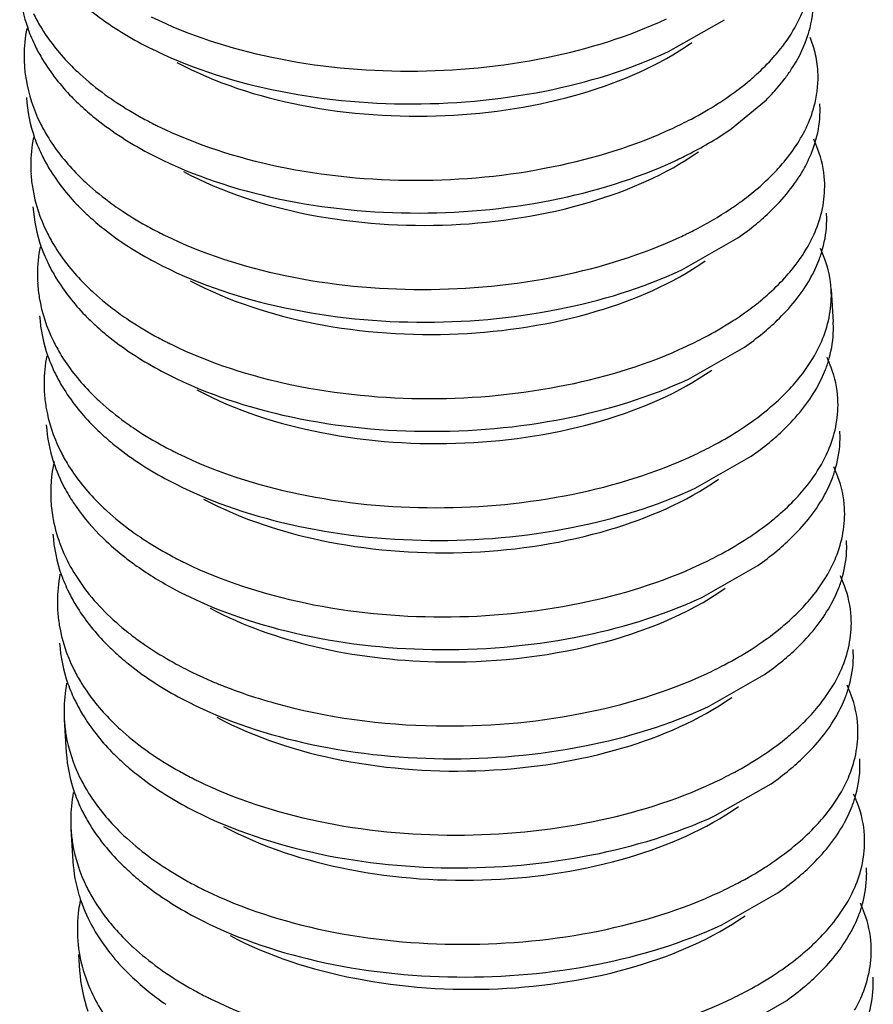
# Model space of a CAD drawing. Header units: millimetres. Extents: x -43833 to -38083, y -3638 to -2112.
# Tile 32 of 114: x -42649.91 to -42646.68, y -3230.12 to -3226.39. Entities that reach past the tile are written whole.
import ezdxf

# ---------------------------------------------------------------- set-up
doc = ezdxf.new("R2010")
doc.units = ezdxf.units.MM
doc.layers.add('02___PRT_ALL_AXES', color=7, linetype='Continuous')

msp = doc.modelspace()

# ---------------------------------------------------------------- linework, layer by layer
at = {"color": 7, "linetype": 'Continuous'}
for p, q in [((-42647.454, -3226.5087), (-42647.2417, -3226.3877)), ((-42647.2165, -3226.8012), (-42647.0832, -3226.6908)), ((-42647.4035, -3227.3357), (-42647.1913, -3227.2147)), ((-42647.3783, -3227.7491), (-42647.166, -3227.6281)), ((-42647.3531, -3228.1626), (-42647.1408, -3228.0416)), ((-42647.3278, -3228.5761), (-42647.1156, -3228.4551)), ((-42647.3026, -3228.9895), (-42647.0904, -3228.8685)), ((-42647.2774, -3229.403), (-42647.0651, -3229.282)), ((-42647.2522, -3229.8165), (-42647.0399, -3229.6955)), ((-42647.2269, -3230.2299), (-42647.0147, -3230.1089))]:
    msp.add_line(p, q, dxfattribs=at)
for centre, radius, start, end in [((-42649.3329, -3226.526), 0.5631, 169.2098, 179.8921), ((-42649.3027, -3226.2173), 0.6138, 199.5322, 206.267), ((-42647.3133, -3226.6132), 0.4268, 13.6713, 21.761), ((-42647.2909, -3226.6074), 0.4038, 3.5163, 13.622), ((-42649.3507, -3226.5253), 0.5453, 179.9664, 183.5039), ((-42649.0506, -3225.9019), 0.9382, 224.0385, 227.5747), ((-42649.0418, -3226.0246), 0.94, 224.2107, 227.5724), ((-42647.278, -3226.7311), 0.3984, 359.3671, 3.5053), ((-42648.7379, -3225.4607), 1.4807, 240.8793, 243.2595), ((-42648.7086, -3225.4031), 1.5452, 243.2477, 243.8842), ((-42648.1136, -3225.3438), 1.6043, 294.9713, 296.2868), ((-42649.3077, -3226.9395), 0.5631, 169.2098, 179.8921), ((-42649.2774, -3226.6308), 0.6138, 199.5322, 206.267), ((-42649.3254, -3226.9388), 0.5453, 179.9664, 183.5039), ((-42649.0254, -3226.3154), 0.9382, 224.0385, 227.5747), ((-42649.0166, -3226.4381), 0.94, 224.2107, 227.5724), ((-42647.8741, -3226.1252), 1.1781, 303.8154, 305.915), ((-42647.2528, -3227.1445), 0.3984, 359.3671, 3.5053), ((-42648.7127, -3225.8741), 1.4807, 240.8793, 243.2595), ((-42647.8151, -3226.3198), 1.0908, 304.8814, 309.4373), ((-42648.6833, -3225.8166), 1.5452, 243.2477, 243.8842), ((-42649.2824, -3227.353), 0.5631, 169.2098, 179.8921), ((-42649.2522, -3227.0442), 0.6138, 199.5322, 206.267), ((-42647.3208, -3227.1311), 0.468, 338.8921, 344.5079), ((-42649.3002, -3227.3522), 0.5453, 179.9664, 183.5039), ((-42649.0002, -3226.7288), 0.9382, 224.0385, 227.5747), ((-42648.9913, -3226.8515), 0.94, 224.2107, 227.5724), ((-42647.2276, -3227.558), 0.3984, 359.3671, 3.5053), ((-42648.6874, -3226.2876), 1.4807, 240.8793, 243.2595), ((-42647.7899, -3226.7333), 1.0908, 304.8814, 309.4373), ((-42648.6581, -3226.2301), 1.5452, 243.2477, 243.8842), ((-42648.0632, -3226.1708), 1.6043, 294.9713, 296.2868), ((-42649.2572, -3227.7664), 0.5631, 169.2098, 179.8921), ((-42649.227, -3227.4577), 0.6138, 199.5322, 206.267), ((-42647.2956, -3227.5446), 0.468, 338.8921, 344.5079), ((-42649.275, -3227.7657), 0.5453, 179.9664, 183.5039), ((-42648.975, -3227.1423), 0.9382, 224.0385, 227.5747), ((-42648.9661, -3227.265), 0.94, 224.2107, 227.5724), ((-42647.2023, -3227.9715), 0.3984, 359.3671, 3.5053), ((-42648.6622, -3226.7011), 1.4807, 240.8793, 243.2595), ((-42647.7647, -3227.1468), 1.0908, 304.8814, 309.4373), ((-42648.6329, -3226.6435), 1.5452, 243.2477, 243.8842), ((-42648.0379, -3226.5842), 1.6043, 294.9713, 296.2868), ((-42647.2704, -3227.958), 0.468, 338.8921, 344.5079), ((-42648.9497, -3227.5558), 0.9382, 224.0385, 227.5747), ((-42647.1771, -3228.3849), 0.3984, 359.3671, 3.5053), ((-42648.637, -3227.1145), 1.4807, 240.8793, 243.2595), ((-42647.7394, -3227.5602), 1.0908, 304.8814, 309.4373), ((-42648.6077, -3227.057), 1.5452, 243.2477, 243.8842), ((-42648.0127, -3226.9977), 1.6043, 294.9713, 296.2868), ((-42649.2068, -3228.5934), 0.5631, 169.2098, 179.8921), ((-42649.1765, -3228.2846), 0.6138, 199.5322, 206.267), ((-42647.2451, -3228.3715), 0.468, 338.8921, 344.5079), ((-42649.2245, -3228.5926), 0.5453, 179.9664, 183.5039), ((-42648.822, -3227.852), 1.094, 231.5176, 232.067), ((-42648.9157, -3228.0919), 0.94, 224.2107, 227.5724), ((-42648.7859, -3227.805), 1.1532, 232.0891, 235.0545), ((-42647.1519, -3228.7984), 0.3984, 359.3671, 3.5053), ((-42647.7142, -3227.9737), 1.0908, 304.8814, 309.4373), ((-42647.9875, -3227.4112), 1.6043, 294.9713, 296.2868), ((-42648.4928, -3227.2731), 1.7621, 247.244, 248.667), ((-42649.1815, -3229.0068), 0.5631, 169.2098, 179.8921), ((-42649.1513, -3228.6981), 0.6138, 199.5322, 206.267), ((-42647.2199, -3228.785), 0.468, 338.8921, 344.5079), ((-42649.1993, -3229.0061), 0.5453, 179.9664, 183.5039), ((-42648.8993, -3228.3827), 0.9382, 224.0385, 227.5747), ((-42648.8904, -3228.5054), 0.94, 224.2107, 227.5724), ((-42647.1267, -3229.2119), 0.3984, 359.3671, 3.5053), ((-42648.5865, -3227.9414), 1.4807, 240.8793, 243.2595), ((-42647.689, -3228.3872), 1.0908, 304.8814, 309.4373), ((-42648.5572, -3227.8839), 1.5452, 243.2477, 243.8842), ((-42647.9622, -3227.8246), 1.6043, 294.9713, 296.2868), ((-42649.1563, -3229.4203), 0.5631, 169.2098, 179.8921), ((-42649.1261, -3229.1116), 0.6138, 199.5322, 206.267), ((-42647.1947, -3229.1984), 0.468, 338.8921, 344.5079), ((-42649.1741, -3229.4196), 0.5453, 179.9664, 183.5039), ((-42648.8741, -3228.7962), 0.9382, 224.0385, 227.5747), ((-42649.1537, -3229.5422), 0.5582, 183.5637, 196.7479), ((-42648.8652, -3228.9189), 0.94, 224.2107, 227.5724), ((-42647.1014, -3229.6253), 0.3984, 359.3671, 3.5053), ((-42647.6638, -3228.8006), 1.0908, 304.8814, 309.4373), ((-42648.5613, -3228.3549), 1.4807, 240.8793, 243.2595), ((-42648.532, -3228.2974), 1.5452, 243.2477, 243.8842), ((-42647.937, -3228.2381), 1.6043, 294.9713, 296.2868), ((-42649.1323, -3229.536), 0.5805, 196.7236, 198.9701), ((-42649.1197, -3229.8355), 0.5746, 168.8005, 172.3888), ((-42647.1695, -3229.6119), 0.468, 338.8921, 344.5079), ((-42649.1393, -3229.833), 0.5548, 172.3828, 196.7479), ((-42648.8488, -3229.2096), 0.9382, 224.0385, 227.5747), ((-42647.0762, -3230.0388), 0.3984, 359.3671, 3.5053), ((-42647.6385, -3229.2141), 1.0908, 304.8814, 309.4373), ((-42648.7068, -3229.1761), 1.1454, 231.1013, 235.295), ((-42648.5361, -3228.7684), 1.4807, 240.8793, 243.2595), ((-42648.5068, -3228.7108), 1.5452, 243.2477, 243.8842), ((-42647.9118, -3228.6515), 1.6043, 294.9713, 296.2868)]:
    msp.add_arc(centre, radius, start, end, dxfattribs=at)
for points, start_tangent, end_tangent in [([(-42646.9755, -3226.4186), (-42646.9455, -3226.3569), (-42646.9132, -3226.1692)], (0.493389, 0.869809), (-0.061157, 0.998128)), ([(-42649.9126, -3226.2692), (-42649.8811, -3226.4225)], (0.061119, -0.99813), (0.333622, -0.942707)), ([(-42649.7012, -3226.305), (-42649.6459, -3226.352), (-42649.4505, -3226.4787)], (0.737878, -0.674935), (0.883068, -0.469245)), ([(-42646.9304, -3226.4611), (-42646.9176, -3226.4192), (-42646.9056, -3226.2933)], (0.336276, 0.941763), (-0.060785, 0.998151)), ([(-42649.8607, -3226.3649), (-42649.8338, -3226.4141), (-42649.725, -3226.5541)], (0.441966, -0.897032), (0.694832, -0.719172)), ([(-42649.414, -3226.3771), (-42648.957, -3226.5301), (-42648.4364, -3226.5826), (-42647.9166, -3226.5311), (-42647.4615, -3226.3847)], (0.897898, -0.440204), (0.90649, 0.422228)), ([(-42647.0637, -3226.5385), (-42647.0382, -3226.5092), (-42646.9755, -3226.4186)], (0.674272, 0.738483), (0.493389, 0.869809)), ([(-42649.317, -3226.5496), (-42648.8444, -3226.7116), (-42648.3009, -3226.7509), (-42647.7785, -3226.6655), (-42647.3657, -3226.4745)], (0.883016, -0.469343), (0.819205, 0.573501)), ([(-42647.0132, -3226.611), (-42646.9873, -3226.5742), (-42646.9304, -3226.4611)], (0.603352, 0.797475), (0.336276, 0.941763)), ([(-42649.8531, -3226.4889), (-42649.8259, -3226.5386), (-42649.7156, -3226.6801)], (0.441966, -0.897032), (0.697021, -0.71705)), ([(-42649.4505, -3226.4787), (-42648.9906, -3226.6451), (-42648.4582, -3226.7065), (-42647.9228, -3226.6579), (-42647.454, -3226.5087)], (0.883068, -0.469245), (0.90649, 0.422228)), ([(-42647.155, -3226.6248), (-42647.1303, -3226.6037), (-42647.0637, -3226.5385)], (0.771613, 0.636092), (0.674272, 0.738483)), ([(-42649.895, -3226.5586), (-42649.8886, -3226.6146), (-42649.8354, -3226.7784)], (0.061119, -0.99813), (0.441966, -0.897032)), ([(-42646.8986, -3226.7032), (-42646.8879, -3226.5827)], (0.231454, 0.972846), (-0.060785, 0.998151)), ([(-42649.6835, -3226.5944), (-42649.5883, -3226.6718)], (0.737878, -0.674935), (0.810027, -0.586392)), ([(-42647.2669, -3226.7057), (-42647.2372, -3226.6862), (-42647.155, -3226.6248)], (0.842895, 0.538078), (0.771613, 0.636092)), ([(-42647.0832, -3226.6908), (-42647.0642, -3226.6712), (-42647.0132, -3226.611)], (0.708872, 0.705337), (0.603352, 0.797475)), ([(-42649.8874, -3226.6827), (-42649.8559, -3226.836)], (0.061119, -0.99813), (0.333622, -0.942707)), ([(-42649.5883, -3226.6718), (-42649.5575, -3226.6933), (-42649.4585, -3226.7542)], (0.810027, -0.586392), (0.873485, -0.486851)), ([(-42649.676, -3226.7184), (-42649.6207, -3226.7655), (-42649.4253, -3226.8921)], (0.737878, -0.674935), (0.883068, -0.469245)), ([(-42647.4031, -3226.7822), (-42647.3674, -3226.764), (-42647.2669, -3226.7057)], (0.896557, 0.442929), (0.842895, 0.538078)), ([(-42646.9282, -3226.7887), (-42646.8986, -3226.7032)], (0.413856, 0.910342), (0.231454, 0.972846)), ([(-42646.8951, -3226.8426), (-42646.8796, -3226.7355)], (0.266464, 0.963845), (0.011054, 0.999939)), ([(-42649.8354, -3226.7784), (-42649.8085, -3226.8275), (-42649.6998, -3226.9675)], (0.441966, -0.897032), (0.694832, -0.719172)), ([(-42649.3888, -3226.7906), (-42648.9317, -3226.9436), (-42648.4112, -3226.9961), (-42647.8914, -3226.9445), (-42647.4363, -3226.7982)], (0.897898, -0.440204), (0.90649, 0.422228)), ([(-42647.4288, -3226.9222), (-42647.3715, -3226.8941), (-42647.2165, -3226.8012)], (0.90649, 0.422228), (0.819505, 0.573072)), ([(-42647.0656, -3226.9802), (-42647.0227, -3226.9341), (-42646.9282, -3226.7887)], (0.708872, 0.705337), (0.413856, 0.910342)), ([(-42646.9427, -3226.9561), (-42646.9278, -3226.928), (-42646.8951, -3226.8426)], (0.493389, 0.869809), (0.266464, 0.963845)), ([(-42646.8627, -3226.9961), (-42646.8876, -3226.879), (-42646.9036, -3226.8409)], (-0.061157, 0.998128), (-0.429676, 0.902983)), ([(-42649.8279, -3226.9024), (-42649.8006, -3226.9521), (-42649.6903, -3227.0935)], (0.441966, -0.897032), (0.697021, -0.71705)), ([(-42649.4253, -3226.8921), (-42648.9654, -3227.0586), (-42648.433, -3227.1199), (-42647.8976, -3227.0713), (-42647.4288, -3226.9222)], (0.883068, -0.469245), (0.90649, 0.422228)), ([(-42649.2917, -3226.9631), (-42648.8192, -3227.1251), (-42648.2758, -3227.1644), (-42647.7535, -3227.079), (-42647.3405, -3226.8879)], (0.883021, -0.469333), (0.81943, 0.57318)), ([(-42647.1222, -3227.1623), (-42647.067, -3227.1131), (-42646.9427, -3226.9561)], (0.771613, 0.636092), (0.493389, 0.869809)), ([(-42649.8698, -3226.9721), (-42649.8634, -3227.0281), (-42649.8102, -3227.1918)], (0.061119, -0.99813), (0.441966, -0.897032)), ([(-42647.183, -3227.0794), (-42647.1511, -3227.0554), (-42647.0656, -3226.9802)], (0.809766, 0.586753), (0.708872, 0.705337)), ([(-42646.9251, -3227.2456), (-42646.8951, -3227.1839), (-42646.8627, -3226.9961)], (0.493389, 0.869809), (-0.061157, 0.998128)), ([(-42649.6583, -3227.0079), (-42649.563, -3227.0852)], (0.737878, -0.674935), (0.810027, -0.586392)), ([(-42649.8622, -3227.0961), (-42649.8307, -3227.2494)], (0.061119, -0.99813), (0.333622, -0.942707)), ([(-42649.563, -3227.0852), (-42649.5323, -3227.1067), (-42649.4332, -3227.1676)], (0.810027, -0.586392), (0.873485, -0.486851)), ([(-42647.4111, -3227.2116), (-42647.3596, -3227.1865), (-42647.2184, -3227.1041)], (0.90649, 0.422228), (0.830721, 0.556689)), ([(-42649.6507, -3227.1319), (-42649.5955, -3227.179), (-42649.4, -3227.3056)], (0.737878, -0.674935), (0.883068, -0.469245)), ([(-42646.8699, -3227.2561), (-42646.8544, -3227.1489)], (0.266464, 0.963845), (0.011054, 0.999939)), ([(-42649.8102, -3227.1918), (-42649.7833, -3227.241), (-42649.6746, -3227.381)], (0.441966, -0.897032), (0.694832, -0.719172)), ([(-42649.3635, -3227.2041), (-42648.9065, -3227.357), (-42648.386, -3227.4095), (-42647.8661, -3227.358), (-42647.4111, -3227.2116)], (0.897898, -0.440204), (0.90649, 0.422228)), ([(-42647.0132, -3227.3654), (-42646.9878, -3227.3361), (-42646.9251, -3227.2456)], (0.674272, 0.738483), (0.493389, 0.869809)), ([(-42646.8375, -3227.4096), (-42646.8624, -3227.2924), (-42646.8784, -3227.2544)], (-0.061157, 0.998128), (-0.429676, 0.902983)), ([(-42649.8026, -3227.3159), (-42649.7754, -3227.3656), (-42649.6651, -3227.507)], (0.441966, -0.897032), (0.697021, -0.71705)), ([(-42649.4, -3227.3056), (-42648.9401, -3227.4721), (-42648.4078, -3227.5334), (-42647.8724, -3227.4848), (-42647.4035, -3227.3357)], (0.883068, -0.469245), (0.90649, 0.422228)), ([(-42649.2665, -3227.3766), (-42648.7939, -3227.5386), (-42648.2504, -3227.5778), (-42647.7281, -3227.4924), (-42647.3152, -3227.3014)], (0.882858, -0.469639), (0.819486, 0.573099)), ([(-42646.9175, -3227.3696), (-42646.8843, -3227.2996)], (0.493389, 0.869809), (0.35956, 0.933122)), ([(-42647.1045, -3227.4517), (-42647.0798, -3227.4307), (-42647.0132, -3227.3654)], (0.771613, 0.636092), (0.674272, 0.738483)), ([(-42647.097, -3227.5757), (-42647.0418, -3227.5266), (-42646.9175, -3227.3696)], (0.771613, 0.636092), (0.493389, 0.869809)), ([(-42649.8445, -3227.3856), (-42649.8382, -3227.4415), (-42649.785, -3227.6053)], (0.061119, -0.99813), (0.441966, -0.897032)), ([(-42649.6331, -3227.4213), (-42649.5378, -3227.4987)], (0.737878, -0.674935), (0.810027, -0.586392)), ([(-42646.8999, -3227.659), (-42646.8699, -3227.5973), (-42646.8375, -3227.4096)], (0.493389, 0.869809), (-0.061157, 0.998128)), ([(-42647.2165, -3227.5327), (-42647.1867, -3227.5131), (-42647.1045, -3227.4517)], (0.842895, 0.538078), (0.771613, 0.636092)), ([(-42649.837, -3227.5096), (-42649.8055, -3227.6629)], (0.061119, -0.99813), (0.333622, -0.942707)), ([(-42649.5378, -3227.4987), (-42649.5071, -3227.5202), (-42649.408, -3227.5811)], (0.810027, -0.586392), (0.873485, -0.486851)), ([(-42649.6255, -3227.5454), (-42649.5702, -3227.5924), (-42649.3748, -3227.7191)], (0.737878, -0.674935), (0.883068, -0.469245)), ([(-42647.3527, -3227.6092), (-42647.3169, -3227.5909), (-42647.2165, -3227.5327)], (0.896557, 0.442929), (0.842895, 0.538078)), ([(-42646.8446, -3227.6696), (-42646.8292, -3227.5624)], (0.266464, 0.963845), (0.011054, 0.999939)), ([(-42649.785, -3227.6053), (-42649.7581, -3227.6544), (-42649.6494, -3227.7944)], (0.441966, -0.897032), (0.694832, -0.719172)), ([(-42649.3383, -3227.6175), (-42648.8813, -3227.7705), (-42648.3607, -3227.823), (-42647.8409, -3227.7715), (-42647.3859, -3227.6251)], (0.897898, -0.440204), (0.90649, 0.422228)), ([(-42646.988, -3227.7789), (-42646.9626, -3227.7495), (-42646.8999, -3227.659)], (0.674272, 0.738483), (0.493389, 0.869809)), ([(-42646.8123, -3227.8231), (-42646.8371, -3227.7059), (-42646.8532, -3227.6678)], (-0.061157, 0.998128), (-0.429676, 0.902983)), ([(-42649.7774, -3227.7293), (-42649.7502, -3227.779), (-42649.6399, -3227.9205)], (0.441966, -0.897032), (0.697021, -0.71705)), ([(-42649.3748, -3227.7191), (-42648.9149, -3227.8855), (-42648.3825, -3227.9469), (-42647.8471, -3227.8983), (-42647.3783, -3227.7491)], (0.883068, -0.469245), (0.90649, 0.422228)), ([(-42649.2413, -3227.79), (-42648.7687, -3227.952), (-42648.2252, -3227.9913), (-42647.7028, -3227.9059), (-42647.29, -3227.7149)], (0.883056, -0.469268), (0.819199, 0.57351)), ([(-42646.8923, -3227.7831), (-42646.859, -3227.7131)], (0.493389, 0.869809), (0.35956, 0.933122)), ([(-42647.0793, -3227.8652), (-42647.0546, -3227.8441), (-42646.988, -3227.7789)], (0.771613, 0.636092), (0.674272, 0.738483)), ([(-42649.8193, -3227.799), (-42649.813, -3227.855), (-42649.7598, -3228.0188)], (0.061119, -0.99813), (0.441966, -0.897032)), ([(-42647.0717, -3227.9892), (-42647.0166, -3227.94), (-42646.8923, -3227.7831)], (0.771613, 0.636092), (0.493389, 0.869809)), ([(-42649.6079, -3227.8348), (-42649.5126, -3227.9121)], (0.737878, -0.674935), (0.810027, -0.586392)), ([(-42646.8746, -3228.0725), (-42646.8446, -3228.0108), (-42646.8123, -3227.8231)], (0.493389, 0.869809), (-0.061157, 0.998128)), ([(-42647.1912, -3227.9461), (-42647.1615, -3227.9266), (-42647.0793, -3227.8652)], (0.842895, 0.538078), (0.771613, 0.636092)), ([(-42649.8117, -3227.9231), (-42649.7842, -3228.0648)], (0.060724, -0.998155), (0.314199, -0.949357)), ([(-42649.5126, -3227.9121), (-42649.4819, -3227.9337), (-42649.3828, -3227.9946)], (0.810027, -0.586392), (0.873485, -0.486851)), ([(-42649.6003, -3227.9588), (-42649.545, -3228.0059), (-42649.3496, -3228.1325)], (0.737878, -0.674935), (0.883068, -0.469245)), ([(-42647.3274, -3228.0226), (-42647.2917, -3228.0044), (-42647.1912, -3227.9461)], (0.896557, 0.442929), (0.842895, 0.538078)), ([(-42646.8194, -3228.083), (-42646.804, -3227.9759)], (0.266464, 0.963845), (0.011054, 0.999939)), ([(-42649.7598, -3228.0188), (-42649.7329, -3228.0679), (-42649.6241, -3228.2079)], (0.441966, -0.897032), (0.694832, -0.719172)), ([(-42649.3131, -3228.031), (-42648.8561, -3228.184), (-42648.3355, -3228.2365), (-42647.8157, -3228.1849), (-42647.3606, -3228.0386)], (0.897898, -0.440204), (0.90649, 0.422228)), ([(-42649.7826, -3228.0617), (-42649.7941, -3228.2125)], (-0.207917, -0.978147), (0.060724, -0.998155)), ([(-42649.7842, -3228.0648), (-42649.7435, -3228.1597), (-42649.7261, -3228.1906)], (0.314199, -0.949357), (0.513889, -0.857856)), ([(-42646.9628, -3228.1924), (-42646.9373, -3228.163), (-42646.8746, -3228.0725)], (0.674272, 0.738483), (0.493389, 0.869809)), ([(-42646.787, -3228.2365), (-42646.8119, -3228.1194), (-42646.828, -3228.0813)], (-0.061157, 0.998128), (-0.429676, 0.902983)), ([(-42649.3496, -3228.1325), (-42648.8897, -3228.299), (-42648.3573, -3228.3603), (-42647.8219, -3228.3117), (-42647.3531, -3228.1626)], (0.883068, -0.469245), (0.90649, 0.422228)), ([(-42649.216, -3228.2035), (-42648.7435, -3228.3655), (-42648.2, -3228.4048), (-42647.6776, -3228.3193), (-42647.2648, -3228.1283)], (0.882988, -0.469395), (0.819414, 0.573202)), ([(-42646.8671, -3228.1965), (-42646.8338, -3228.1266)], (0.493389, 0.869809), (0.35956, 0.933122)), ([(-42649.7261, -3228.1906), (-42649.699, -3228.2324), (-42649.5969, -3228.3517)], (0.513889, -0.857856), (0.716315, -0.697777)), ([(-42649.7941, -3228.2125), (-42649.7854, -3228.2816), (-42649.7073, -3228.482)], (0.060724, -0.998155), (0.51686, -0.85607)), ([(-42647.0541, -3228.2786), (-42647.0294, -3228.2576), (-42646.9628, -3228.1924)], (0.771613, 0.636092), (0.674272, 0.738483)), ([(-42647.0465, -3228.4027), (-42646.9913, -3228.3535), (-42646.8671, -3228.1965)], (0.771613, 0.636092), (0.493389, 0.869809)), ([(-42649.5826, -3228.2483), (-42649.4874, -3228.3256)], (0.737878, -0.674935), (0.810027, -0.586392)), ([(-42646.8494, -3228.486), (-42646.8194, -3228.4243), (-42646.787, -3228.2365)], (0.493389, 0.869809), (-0.061157, 0.998128)), ([(-42647.166, -3228.3596), (-42647.1363, -3228.34), (-42647.0541, -3228.2786)], (0.842895, 0.538078), (0.771613, 0.636092)), ([(-42649.7865, -3228.3365), (-42649.755, -3228.4898)], (0.061119, -0.99813), (0.333622, -0.942707)), ([(-42649.4874, -3228.3256), (-42649.4566, -3228.3471), (-42649.3576, -3228.408)], (0.810027, -0.586392), (0.873485, -0.486851)), ([(-42649.5969, -3228.3517), (-42649.5122, -3228.4254)], (0.716315, -0.697777), (0.788724, -0.614748)), ([(-42647.3022, -3228.4361), (-42647.2665, -3228.4179), (-42647.166, -3228.3596)], (0.896557, 0.442929), (0.842895, 0.538078)), ([(-42646.7942, -3228.4965), (-42646.7787, -3228.3893)], (0.266464, 0.963845), (0.011054, 0.999939)), ([(-42649.5122, -3228.4254), (-42649.4689, -3228.4575), (-42649.3243, -3228.546)], (0.788724, -0.614748), (0.883064, -0.469253)), ([(-42649.2879, -3228.4445), (-42648.8308, -3228.5974), (-42648.3103, -3228.6499), (-42647.7905, -3228.5984), (-42647.3354, -3228.452)], (0.897898, -0.440204), (0.90649, 0.422228)), ([(-42649.7073, -3228.482), (-42649.6667, -3228.542), (-42649.5027, -3228.7083)], (0.51686, -0.85607), (0.782793, -0.622282)), ([(-42646.9376, -3228.6058), (-42646.9121, -3228.5765), (-42646.8494, -3228.486)], (0.674272, 0.738483), (0.493389, 0.869809)), ([(-42646.7618, -3228.65), (-42646.7867, -3228.5328), (-42646.8027, -3228.4948)], (-0.061157, 0.998128), (-0.429676, 0.902983)), ([(-42649.727, -3228.5563), (-42649.6997, -3228.606), (-42649.5894, -3228.7474)], (0.441966, -0.897032), (0.697021, -0.71705)), ([(-42649.3243, -3228.546), (-42648.8731, -3228.7105), (-42648.3507, -3228.7735)], (0.883064, -0.469253), (0.99984, -0.017901)), ([(-42648.3369, -3228.82), (-42647.7244, -3228.7527), (-42647.2396, -3228.5418)], (0.99972, -0.023677), (0.819484, 0.573101)), ([(-42646.8418, -3228.61), (-42646.8086, -3228.54)], (0.493389, 0.869809), (0.35956, 0.933122)), ([(-42648.3507, -3228.7735), (-42647.8054, -3228.7269), (-42647.3278, -3228.5761)], (0.99984, -0.017901), (0.90649, 0.422228)), ([(-42649.7688, -3228.626), (-42649.7625, -3228.6819), (-42649.7093, -3228.8457)], (0.061119, -0.99813), (0.441966, -0.897032)), ([(-42649.1908, -3228.6169), (-42648.7945, -3228.7625), (-42648.3369, -3228.82)], (0.88282, -0.469712), (0.99972, -0.023677)), ([(-42647.0288, -3228.6921), (-42647.0042, -3228.6711), (-42646.9376, -3228.6058)], (0.771613, 0.636092), (0.674272, 0.738483)), ([(-42647.0213, -3228.8161), (-42646.9661, -3228.767), (-42646.8418, -3228.61)], (0.771613, 0.636092), (0.493389, 0.869809)), ([(-42646.8242, -3228.8994), (-42646.7942, -3228.8377), (-42646.7618, -3228.65)], (0.493389, 0.869809), (-0.061157, 0.998128)), ([(-42647.1408, -3228.7731), (-42647.1111, -3228.7535), (-42647.0288, -3228.6921)], (0.842895, 0.538078), (0.771613, 0.636092)), ([(-42649.7613, -3228.75), (-42649.7298, -3228.9033)], (0.061119, -0.99813), (0.333622, -0.942707)), ([(-42649.4465, -3228.7502), (-42649.4162, -3228.7707), (-42649.3191, -3228.8287)], (0.819475, -0.573114), (0.878543, -0.477663)), ([(-42649.5498, -3228.7858), (-42649.4945, -3228.8328), (-42649.2991, -3228.9595)], (0.737878, -0.674935), (0.883068, -0.469245)), ([(-42647.277, -3228.8496), (-42647.2413, -3228.8313), (-42647.1408, -3228.7731)], (0.896557, 0.442929), (0.842895, 0.538078)), ([(-42646.769, -3228.91), (-42646.7535, -3228.8028)], (0.266464, 0.963845), (0.011054, 0.999939)), ([(-42649.7093, -3228.8457), (-42649.6824, -3228.8948), (-42649.5737, -3229.0348)], (0.441966, -0.897032), (0.694832, -0.719172)), ([(-42649.3191, -3228.8287), (-42649.2843, -3228.847), (-42649.1743, -3228.898)], (0.878543, -0.477663), (0.922125, -0.386893)), ([(-42648.333, -3229.063), (-42647.7877, -3229.0163), (-42647.3102, -3228.8655)], (0.99984, -0.017901), (0.90649, 0.422228)), ([(-42646.9123, -3229.0193), (-42646.8869, -3228.9899), (-42646.8242, -3228.8994)], (0.674272, 0.738483), (0.493389, 0.869809)), ([(-42649.1338, -3228.9144), (-42648.9494, -3228.9758), (-42648.333, -3229.063)], (0.931448, -0.363874), (0.99984, -0.017901)), ([(-42646.7366, -3229.0635), (-42646.7615, -3228.9463), (-42646.7775, -3228.9082)], (-0.061157, 0.998128), (-0.429676, 0.902983)), ([(-42649.7017, -3228.9697), (-42649.6745, -3229.0194), (-42649.5642, -3229.1609)], (0.441966, -0.897032), (0.697021, -0.71705)), ([(-42649.2991, -3228.9595), (-42648.8392, -3229.1259), (-42648.3069, -3229.1873), (-42647.7715, -3229.1387), (-42647.3026, -3228.9895)], (0.883068, -0.469245), (0.90649, 0.422228)), ([(-42649.1656, -3229.0304), (-42648.693, -3229.1924), (-42648.1495, -3229.2317), (-42647.6272, -3229.1463), (-42647.2144, -3228.9552)], (0.883075, -0.469232), (0.819212, 0.573491)), ([(-42646.8166, -3229.0235), (-42646.7834, -3228.9535)], (0.493389, 0.869809), (0.35956, 0.933122)), ([(-42649.7436, -3229.0394), (-42649.7373, -3229.0954), (-42649.6841, -3229.2592)], (0.061119, -0.99813), (0.441966, -0.897032)), ([(-42647.0036, -3229.1056), (-42646.9789, -3229.0845), (-42646.9123, -3229.0193)], (0.771613, 0.636092), (0.674272, 0.738483)), ([(-42646.9961, -3229.2296), (-42646.9409, -3229.1804), (-42646.8166, -3229.0235)], (0.771613, 0.636092), (0.493389, 0.869809)), ([(-42649.5322, -3229.0752), (-42649.4369, -3229.1525)], (0.737878, -0.674935), (0.810027, -0.586392)), ([(-42646.799, -3229.3129), (-42646.769, -3229.2512), (-42646.7366, -3229.0635)], (0.493389, 0.869809), (-0.061157, 0.998128)), ([(-42647.1156, -3229.1865), (-42647.0858, -3229.167), (-42647.0036, -3229.1056)], (0.842895, 0.538078), (0.771613, 0.636092)), ([(-42649.4369, -3229.1525), (-42649.4062, -3229.1741), (-42649.3071, -3229.2349)], (0.810027, -0.586392), (0.873485, -0.486851)), ([(-42649.7361, -3229.1635), (-42649.7046, -3229.3168)], (0.061119, -0.99813), (0.333622, -0.942707)), ([(-42647.2518, -3229.263), (-42647.216, -3229.2448), (-42647.1156, -3229.1865)], (0.896557, 0.442929), (0.842895, 0.538078)), ([(-42649.5246, -3229.1992), (-42649.4693, -3229.2463), (-42649.2739, -3229.3729)], (0.737878, -0.674935), (0.883068, -0.469245)), ([(-42646.7437, -3229.3234), (-42646.7283, -3229.2163)], (0.266464, 0.963845), (0.011054, 0.999939)), ([(-42649.6841, -3229.2592), (-42649.6572, -3229.3083), (-42649.5485, -3229.4483)], (0.441966, -0.897032), (0.694832, -0.719172)), ([(-42649.2374, -3229.2714), (-42648.7804, -3229.4243), (-42648.2598, -3229.4768), (-42647.74, -3229.4253), (-42647.285, -3229.279)], (0.897898, -0.440204), (0.90649, 0.422228)), ([(-42646.8871, -3229.4327), (-42646.8617, -3229.4034), (-42646.799, -3229.3129)], (0.674272, 0.738483), (0.493389, 0.869809)), ([(-42646.7114, -3229.4769), (-42646.7362, -3229.3598), (-42646.7523, -3229.3217)], (-0.061157, 0.998128), (-0.429676, 0.902983)), ([(-42649.6765, -3229.3832), (-42649.6493, -3229.4329), (-42649.539, -3229.5743)], (0.441966, -0.897032), (0.697021, -0.71705)), ([(-42649.2739, -3229.3729), (-42648.814, -3229.5394), (-42648.2816, -3229.6007), (-42647.7462, -3229.5521), (-42647.2774, -3229.403)], (0.883068, -0.469245), (0.90649, 0.422228)), ([(-42649.1404, -3229.4439), (-42648.6678, -3229.6059), (-42648.1243, -3229.6452), (-42647.6019, -3229.5597), (-42647.1891, -3229.3687)], (0.882953, -0.469462), (0.819456, 0.573141)), ([(-42646.7914, -3229.4369), (-42646.7581, -3229.367)], (0.493389, 0.869809), (0.35956, 0.933122)), ([(-42649.7184, -3229.4529), (-42649.7121, -3229.5088), (-42649.6589, -3229.6726)], (0.061119, -0.99813), (0.441966, -0.897032)), ([(-42646.9784, -3229.519), (-42646.9537, -3229.498), (-42646.8871, -3229.4327)], (0.771613, 0.636092), (0.674272, 0.738483)), ([(-42646.9708, -3229.6431), (-42646.9157, -3229.5939), (-42646.7914, -3229.4369)], (0.771613, 0.636092), (0.493389, 0.869809)), ([(-42649.507, -3229.4887), (-42649.4117, -3229.566)], (0.737878, -0.674935), (0.810027, -0.586392)), ([(-42646.7737, -3229.7264), (-42646.7437, -3229.6647), (-42646.7114, -3229.4769)], (0.493389, 0.869809), (-0.061157, 0.998128)), ([(-42647.0903, -3229.6), (-42647.0606, -3229.5804), (-42646.9784, -3229.519)], (0.842895, 0.538078), (0.771613, 0.636092)), ([(-42649.4117, -3229.566), (-42649.3809, -3229.5875), (-42649.2819, -3229.6484)], (0.810027, -0.586392), (0.873485, -0.486851)), ([(-42647.2265, -3229.6765), (-42647.1908, -3229.6583), (-42647.0903, -3229.6)], (0.896557, 0.442929), (0.842895, 0.538078)), ([(-42649.4994, -3229.6127), (-42649.4441, -3229.6598), (-42649.2487, -3229.7864)], (0.737878, -0.674935), (0.883068, -0.469245)), ([(-42646.7185, -3229.7369), (-42646.7031, -3229.6297)], (0.266464, 0.963845), (0.011054, 0.999939)), ([(-42649.6589, -3229.6726), (-42649.632, -3229.7218), (-42649.5232, -3229.8618)], (0.441966, -0.897032), (0.694832, -0.719172)), ([(-42649.2122, -3229.6849), (-42648.7552, -3229.8378), (-42648.2346, -3229.8903), (-42647.7148, -3229.8388), (-42647.2597, -3229.6924)], (0.897898, -0.440204), (0.90649, 0.422228)), ([(-42649.6813, -3229.7247), (-42649.6331, -3229.8308)], (0.325002, -0.945713), (0.493766, -0.869595)), ([(-42646.8619, -3229.8462), (-42646.8364, -3229.8169), (-42646.7737, -3229.7264)], (0.674272, 0.738483), (0.493389, 0.869809)), ([(-42646.6861, -3229.8904), (-42646.711, -3229.7732), (-42646.727, -3229.7352)], (-0.061157, 0.998128), (-0.429676, 0.902983)), ([(-42649.2487, -3229.7864), (-42648.7888, -3229.9528), (-42648.2564, -3230.0142), (-42647.721, -3229.9656), (-42647.2522, -3229.8165)], (0.883068, -0.469245), (0.90649, 0.422228)), ([(-42649.1152, -3229.8574), (-42648.6426, -3230.0193), (-42648.0991, -3230.0586), (-42647.5767, -3229.9732), (-42647.1639, -3229.7822)], (0.882875, -0.469608), (0.819361, 0.573278)), ([(-42646.7662, -3229.8504), (-42646.7329, -3229.7804)], (0.493389, 0.869809), (0.35956, 0.933122)), ([(-42649.6331, -3229.8308), (-42649.5713, -3229.9223)], (0.493766, -0.869595), (0.619647, -0.78488)), ([(-42646.9532, -3229.9325), (-42646.9285, -3229.9114), (-42646.8619, -3229.8462)], (0.771613, 0.636092), (0.674272, 0.738483)), ([(-42646.9456, -3230.0565), (-42646.8904, -3230.0074), (-42646.7662, -3229.8504)], (0.771613, 0.636092), (0.493389, 0.869809)), ([(-42649.4817, -3229.9021), (-42649.3865, -3229.9795)], (0.737878, -0.674935), (0.810027, -0.586392)), ([(-42646.7485, -3230.1398), (-42646.7185, -3230.0781), (-42646.6861, -3229.8904)], (0.493389, 0.869809), (-0.061157, 0.998128)), ([(-42649.5713, -3229.9223), (-42649.5395, -3229.9601), (-42649.426, -3230.0675)], (0.619647, -0.78488), (0.777839, -0.628464)), ([(-42647.0651, -3230.0135), (-42647.0354, -3229.9939), (-42646.9532, -3229.9325)], (0.842895, 0.538078), (0.771613, 0.636092)), ([(-42649.3865, -3229.9795), (-42649.3557, -3230.001), (-42649.2567, -3230.0619)], (0.810027, -0.586392), (0.873485, -0.486851)), ([(-42649.6856, -3229.9904), (-42649.6541, -3230.1437)], (0.061119, -0.99813), (0.333622, -0.942707)), ([(-42649.6706, -3229.9925), (-42649.6503, -3230.0492), (-42649.5537, -3230.2117)], (0.287677, -0.957727), (0.619647, -0.78488)), ([(-42647.2013, -3230.09), (-42647.1656, -3230.0717), (-42647.0651, -3230.0135)], (0.896557, 0.442929), (0.842895, 0.538078)), ([(-42646.6933, -3230.1504), (-42646.6778, -3230.0432)], (0.266464, 0.963845), (0.011054, 0.999939)), ([(-42649.187, -3230.0983), (-42648.7299, -3230.2513), (-42648.2094, -3230.3038), (-42647.6896, -3230.2523), (-42647.2345, -3230.1059)], (0.897898, -0.440204), (0.90649, 0.422228))]:
    msp.add_spline(points, degree=3, dxfattribs=dict(at, start_tangent=start_tangent, end_tangent=end_tangent))
at = {"layer": '02___PRT_ALL_AXES', "color": 7, "linetype": 'Continuous'}
for p, q in [((-42646.8375, -3227.4096), (-42646.8299, -3227.5336)), ((-42649.7436, -3229.0394), (-42649.7361, -3229.1635)), ((-42649.7184, -3229.4529), (-42649.7108, -3229.5769)), ((-42649.6893, -3229.9295), (-42649.6856, -3229.9904))]:
    msp.add_line(p, q, dxfattribs=at)

doc.saveas('drawing.dxf')
